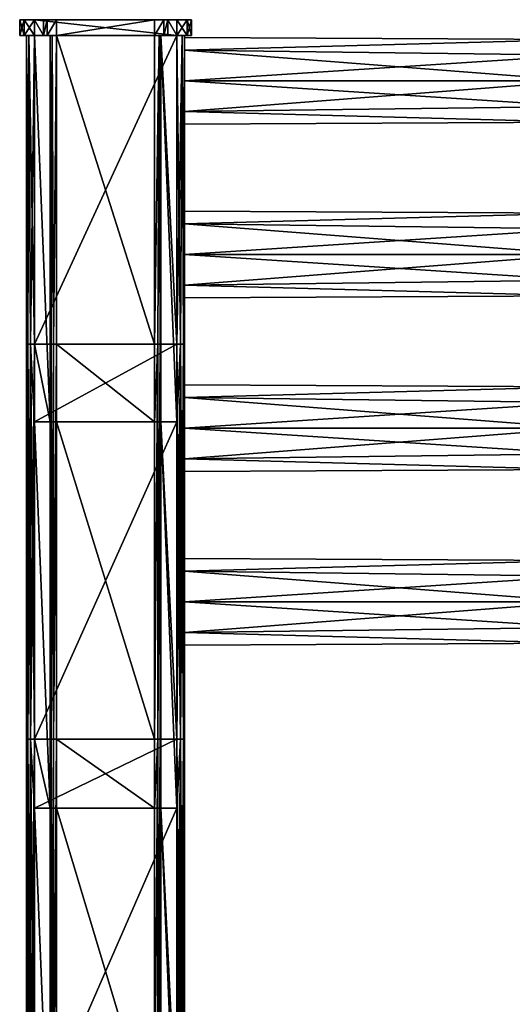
# Model space of a CAD drawing. Extents: x -252 to 252, y -10 to 987.
# Tile 223 of 256: x -252 to -127, y 738 to 987. Entities that reach past the tile are written whole.
import ezdxf

# ---------------------------------------------------------------- set-up
doc = ezdxf.new("R2010")
doc.units = 0
doc.header["$LTSCALE"] = 65.185185
for name, color, linetype in [('3812', 7, 'CONTINUOUS'), ('3813', 7, 'CONTINUOUS'), ('3814', 7, 'CONTINUOUS'), ('3815', 7, 'CONTINUOUS'), ('3816', 7, 'CONTINUOUS'), ('3817', 7, 'CONTINUOUS'), ('3818', 7, 'CONTINUOUS'), ('3819', 7, 'CONTINUOUS'), ('3820', 7, 'CONTINUOUS'), ('3821', 7, 'CONTINUOUS'), ('3822', 7, 'CONTINUOUS'), ('3823', 7, 'CONTINUOUS'), ('3824', 7, 'CONTINUOUS'), ('3825', 7, 'CONTINUOUS'), ('3826', 7, 'CONTINUOUS'), ('3870', 7, 'CONTINUOUS'), ('3871', 7, 'CONTINUOUS'), ('3872', 7, 'CONTINUOUS'), ('3873', 7, 'CONTINUOUS'), ('3874', 7, 'CONTINUOUS'), ('3875', 7, 'CONTINUOUS'), ('3876', 7, 'CONTINUOUS'), ('3877', 7, 'CONTINUOUS'), ('3878', 7, 'CONTINUOUS'), ('3879', 7, 'CONTINUOUS'), ('3880', 7, 'CONTINUOUS'), ('3881', 7, 'CONTINUOUS'), ('3882', 7, 'CONTINUOUS'), ('3883', 7, 'CONTINUOUS'), ('3884', 7, 'CONTINUOUS'), ('3909', 7, 'CONTINUOUS'), ('3910', 7, 'CONTINUOUS'), ('3927', 7, 'CONTINUOUS'), ('3928', 7, 'CONTINUOUS'), ('3929', 7, 'CONTINUOUS'), ('3930', 7, 'CONTINUOUS'), ('3931', 7, 'CONTINUOUS'), ('3932', 7, 'CONTINUOUS')]:
    doc.layers.add(name, color=color, linetype=linetype)

msp = doc.modelspace()

# ---------------------------------------------------------------- linework, layer by layer
at = {"layer": '3812', "color": 7, "linetype": 'CONTINUOUS'}
for points in [[(-251.75, 987, -13), (-250.65, 987, 15.65), (-250.65, 987, -15.65), (-251.75, 987, -13)], [(-251.75, 987, 13), (-250.65, 987, 15.65), (-251.75, 987, -13), (-251.75, 987, 13)], [(-250.65, 987, 15.65), (-248, 987, 16.75), (-250.65, 987, -15.65), (-250.65, 987, 15.65)], [(-250.65, 987, -15.65), (-248, 987, 16.75), (-248, 987, -16.75), (-250.65, 987, -15.65)], [(-248, 987, 16.75), (-212, 987, 16.75), (-248, 987, -16.75), (-248, 987, 16.75)], [(-248, 987, -16.75), (-212, 987, 16.75), (-245.75, 987, -16.75), (-248, 987, -16.75)], [(-245.75, 987, -16.75), (-212, 987, 16.75), (-245.75, 987, -17.4), (-245.75, 987, -16.75)], [(-245.75, 987, -17.4), (-212, 987, 16.75), (-244.77, 987, -19.77), (-245.75, 987, -17.4)], [(-244.77, 987, -19.77), (-212, 987, 16.75), (-242.4, 987, -20.75), (-244.77, 987, -19.77)], [(-212, 987, 16.75), (-217.6, 987, -20.75), (-242.4, 987, -20.75), (-212, 987, 16.75)], [(-215.23, 987, -19.77), (-217.6, 987, -20.75), (-212, 987, 16.75), (-215.23, 987, -19.77)], [(-214.25, 987, -16.75), (-215.23, 987, -19.77), (-212, 987, 16.75), (-214.25, 987, -16.75)], [(-214.25, 987, -17.4), (-215.23, 987, -19.77), (-214.25, 987, -16.75), (-214.25, 987, -17.4)], [(-212, 987, -16.75), (-214.25, 987, -16.75), (-212, 987, 16.75), (-212, 987, -16.75)], [(-209.35, 987, 15.65), (-212, 987, -16.75), (-212, 987, 16.75), (-209.35, 987, 15.65)], [(-209.35, 987, -15.65), (-212, 987, -16.75), (-209.35, 987, 15.65), (-209.35, 987, -15.65)], [(-208.25, 987, -13), (-209.35, 987, -15.65), (-208.25, 987, 13), (-208.25, 987, -13)], [(-208.25, 987, 13), (-209.35, 987, -15.65), (-209.35, 987, 15.65), (-208.25, 987, 13)]]:
    msp.add_3dface(points, dxfattribs=at)
at = {"layer": '3813', "color": 7, "linetype": 'CONTINUOUS'}
for points in [[(-242.4, 904.8, -19), (-242.4, 983, -19), (-217.6, 904.8, -19), (-242.4, 904.8, -19)], [(-242.4, 983, -19), (-217.6, 983, -19), (-217.6, 904.8, -19), (-242.4, 983, -19)], [(-217.6, 885.1, -19), (-242.4, 904.8, -19), (-217.6, 904.8, -19), (-217.6, 885.1, -19)], [(-242.4, 885.1, -19), (-242.4, 904.8, -19), (-217.6, 885.1, -19), (-242.4, 885.1, -19)], [(-242.4, 804.7, -19), (-242.4, 885.1, -19), (-217.6, 804.7, -19), (-242.4, 804.7, -19)], [(-217.6, 804.7, -19), (-242.4, 885.1, -19), (-217.6, 885.1, -19), (-217.6, 804.7, -19)], [(-242.4, 787.2, -19), (-242.4, 804.7, -19), (-217.6, 787.2, -19), (-242.4, 787.2, -19)], [(-217.6, 787.2, -19), (-242.4, 804.7, -19), (-217.6, 804.7, -19), (-217.6, 787.2, -19)], [(-242.4, 704.6, -19), (-242.4, 787.2, -19), (-217.6, 704.6, -19), (-242.4, 704.6, -19)], [(-217.6, 704.6, -19), (-242.4, 787.2, -19), (-217.6, 787.2, -19), (-217.6, 704.6, -19)]]:
    msp.add_3dface(points, dxfattribs=at)
at = {"layer": '3814', "color": 7, "linetype": 'CONTINUOUS'}
for points in [[(-244, 904.8, -17.4), (-243.53, 983, -18.53), (-243.79, 904.8, -18.2), (-244, 904.8, -17.4)], [(-244, 983, -17.4), (-243.53, 983, -18.53), (-244, 904.8, -17.4), (-244, 983, -17.4)], [(-243.79, 904.8, -18.2), (-243.53, 983, -18.53), (-243.2, 904.8, -18.79), (-243.79, 904.8, -18.2)], [(-243.53, 983, -18.53), (-242.4, 983, -19), (-243.2, 904.8, -18.79), (-243.53, 983, -18.53)], [(-242.4, 983, -19), (-242.4, 904.8, -19), (-243.2, 904.8, -18.79), (-242.4, 983, -19)], [(-243.79, 904.8, -18.2), (-244, 804.7, -17.4), (-244, 885.1, -17.4), (-243.79, 904.8, -18.2)], [(-243.79, 904.8, -18.2), (-243.79, 804.7, -18.2), (-244, 804.7, -17.4), (-243.79, 904.8, -18.2)], [(-244, 904.8, -17.4), (-243.79, 904.8, -18.2), (-244, 885.1, -17.4), (-244, 904.8, -17.4)], [(-243.79, 904.8, -18.2), (-243.2, 904.8, -18.79), (-243.79, 804.7, -18.2), (-243.79, 904.8, -18.2)], [(-243.2, 904.8, -18.79), (-243.2, 804.7, -18.79), (-243.79, 804.7, -18.2), (-243.2, 904.8, -18.79)], [(-243.2, 904.8, -18.79), (-242.4, 904.8, -19), (-243.2, 804.7, -18.79), (-243.2, 904.8, -18.79)], [(-242.4, 904.8, -19), (-242.4, 885.1, -19), (-243.2, 804.7, -18.79), (-242.4, 904.8, -19)], [(-242.4, 885.1, -19), (-242.4, 804.7, -19), (-243.2, 804.7, -18.79), (-242.4, 885.1, -19)], [(-243.79, 704.6, -18.2), (-244, 704.6, -17.4), (-243.79, 804.7, -18.2), (-243.79, 704.6, -18.2)], [(-244, 704.6, -17.4), (-244, 787.2, -17.4), (-243.79, 804.7, -18.2), (-244, 704.6, -17.4)], [(-243.79, 804.7, -18.2), (-244, 787.2, -17.4), (-244, 804.7, -17.4), (-243.79, 804.7, -18.2)], [(-243.2, 704.6, -18.79), (-243.79, 704.6, -18.2), (-243.2, 804.7, -18.79), (-243.2, 704.6, -18.79)], [(-243.2, 804.7, -18.79), (-243.79, 704.6, -18.2), (-243.79, 804.7, -18.2), (-243.2, 804.7, -18.79)], [(-242.4, 804.7, -19), (-242.4, 787.2, -19), (-243.2, 704.6, -18.79), (-242.4, 804.7, -19)], [(-242.4, 804.7, -19), (-243.2, 704.6, -18.79), (-243.2, 804.7, -18.79), (-242.4, 804.7, -19)], [(-242.4, 787.2, -19), (-242.4, 704.6, -19), (-243.2, 704.6, -18.79), (-242.4, 787.2, -19)]]:
    msp.add_3dface(points, dxfattribs=at)
at = {"layer": '3815', "color": 7, "linetype": 'CONTINUOUS'}
for points in [[(-244, 983, -15), (-244, 885.1, -17.4), (-244, 885.1, -15), (-244, 983, -15)], [(-244, 983, -17.4), (-244, 904.8, -17.4), (-244, 983, -15), (-244, 983, -17.4)], [(-244, 904.8, -17.4), (-244, 885.1, -17.4), (-244, 983, -15), (-244, 904.8, -17.4)], [(-244, 804.7, -17.4), (-244, 787.2, -17.4), (-244, 885.1, -15), (-244, 804.7, -17.4)], [(-244, 885.1, -15), (-244, 787.2, -17.4), (-244, 787.2, -15), (-244, 885.1, -15)], [(-244, 885.1, -17.4), (-244, 804.7, -17.4), (-244, 885.1, -15), (-244, 885.1, -17.4)], [(-244, 787.2, -17.4), (-244, 704.6, -17.4), (-244, 787.2, -15), (-244, 787.2, -17.4)], [(-244, 787.2, -15), (-244, 689.3, -17.4), (-244, 689.3, -15), (-244, 787.2, -15)], [(-244, 704.6, -17.4), (-244, 689.3, -17.4), (-244, 787.2, -15), (-244, 704.6, -17.4)]]:
    msp.add_3dface(points, dxfattribs=at)
at = {"layer": '3816', "color": 7, "linetype": 'CONTINUOUS'}
for points in [[(-244, 983, -15), (-244, 885.1, -15), (-248, 983, -15), (-244, 983, -15)], [(-248, 983, -15), (-244, 885.1, -15), (-248, 904.8, -15), (-248, 983, -15)], [(-248, 904.8, -15), (-244, 885.1, -15), (-248, 885.1, -15), (-248, 904.8, -15)], [(-244, 885.1, -15), (-244, 787.2, -15), (-248, 885.1, -15), (-244, 885.1, -15)], [(-248, 885.1, -15), (-244, 787.2, -15), (-248, 804.7, -15), (-248, 885.1, -15)], [(-248, 804.7, -15), (-244, 787.2, -15), (-248, 787.2, -15), (-248, 804.7, -15)], [(-244, 787.2, -15), (-244, 689.3, -15), (-248, 787.2, -15), (-244, 787.2, -15)], [(-248, 787.2, -15), (-244, 689.3, -15), (-248, 704.6, -15), (-248, 787.2, -15)]]:
    msp.add_3dface(points, dxfattribs=at)
at = {"layer": '3817', "color": 7, "linetype": 'CONTINUOUS'}
for points in [[(-250, 904.8, -13), (-249.41, 983, -14.41), (-249.73, 904.8, -14), (-250, 904.8, -13)], [(-250, 983, -13), (-249.41, 983, -14.41), (-250, 904.8, -13), (-250, 983, -13)], [(-249.73, 904.8, -14), (-249.41, 983, -14.41), (-249, 904.8, -14.73), (-249.73, 904.8, -14)], [(-249.41, 983, -14.41), (-248, 983, -15), (-249, 904.8, -14.73), (-249.41, 983, -14.41)], [(-248, 983, -15), (-248, 904.8, -15), (-249, 904.8, -14.73), (-248, 983, -15)], [(-249.73, 904.8, -14), (-250, 804.7, -13), (-250, 885.1, -13), (-249.73, 904.8, -14)], [(-249.73, 904.8, -14), (-249.73, 804.7, -14), (-250, 804.7, -13), (-249.73, 904.8, -14)], [(-250, 904.8, -13), (-249.73, 904.8, -14), (-250, 885.1, -13), (-250, 904.8, -13)], [(-249, 904.8, -14.73), (-249, 804.7, -14.73), (-249.73, 804.7, -14), (-249, 904.8, -14.73)], [(-249.73, 904.8, -14), (-249, 904.8, -14.73), (-249.73, 804.7, -14), (-249.73, 904.8, -14)], [(-248, 904.8, -15), (-248, 885.1, -15), (-249, 804.7, -14.73), (-248, 904.8, -15)], [(-249, 904.8, -14.73), (-248, 904.8, -15), (-249, 804.7, -14.73), (-249, 904.8, -14.73)], [(-248, 885.1, -15), (-248, 804.7, -15), (-249, 804.7, -14.73), (-248, 885.1, -15)], [(-249.73, 804.7, -14), (-250, 787.2, -13), (-250, 804.7, -13), (-249.73, 804.7, -14)], [(-250, 704.6, -13), (-250, 787.2, -13), (-249.73, 804.7, -14), (-250, 704.6, -13)], [(-249.73, 704.6, -14), (-250, 704.6, -13), (-249.73, 804.7, -14), (-249.73, 704.6, -14)], [(-249, 804.7, -14.73), (-249.73, 704.6, -14), (-249.73, 804.7, -14), (-249, 804.7, -14.73)], [(-249, 704.6, -14.73), (-249.73, 704.6, -14), (-249, 804.7, -14.73), (-249, 704.6, -14.73)], [(-248, 804.7, -15), (-248, 787.2, -15), (-249, 704.6, -14.73), (-248, 804.7, -15)], [(-248, 804.7, -15), (-249, 704.6, -14.73), (-249, 804.7, -14.73), (-248, 804.7, -15)], [(-248, 787.2, -15), (-248, 704.6, -15), (-249, 704.6, -14.73), (-248, 787.2, -15)]]:
    msp.add_3dface(points, dxfattribs=at)
at = {"layer": '3818', "color": 7, "linetype": 'CONTINUOUS'}
for points in [[(-250, 983, 13), (-250, 904.8, -13), (-250, 904.8, 13), (-250, 983, 13)], [(-250, 983, -13), (-250, 904.8, -13), (-250, 983, 13), (-250, 983, -13)], [(-250, 904.8, -13), (-250, 885.1, -13), (-250, 904.8, 13), (-250, 904.8, -13)], [(-250, 904.8, 13), (-250, 885.1, -13), (-250, 885.1, 13), (-250, 904.8, 13)], [(-250, 885.1, -13), (-250, 804.7, -13), (-250, 885.1, 13), (-250, 885.1, -13)], [(-250, 885.1, 13), (-250, 804.7, -13), (-250, 804.7, 13), (-250, 885.1, 13)], [(-250, 804.7, -13), (-250, 787.2, -13), (-250, 804.7, 13), (-250, 804.7, -13)], [(-250, 804.7, 13), (-250, 787.2, -13), (-250, 787.2, 13), (-250, 804.7, 13)], [(-250, 787.2, -13), (-250, 704.6, -13), (-250, 787.2, 13), (-250, 787.2, -13)], [(-250, 787.2, 13), (-250, 704.6, -13), (-250, 704.6, 13), (-250, 787.2, 13)]]:
    msp.add_3dface(points, dxfattribs=at)
at = {"layer": '3819', "color": 7, "linetype": 'CONTINUOUS'}
for points in [[(-249.41, 983, 14.41), (-250, 983, 13), (-249.73, 904.8, 14), (-249.41, 983, 14.41)], [(-250, 983, 13), (-250, 904.8, 13), (-249.73, 904.8, 14), (-250, 983, 13)], [(-249, 904.8, 14.73), (-249.41, 983, 14.41), (-249.73, 904.8, 14), (-249, 904.8, 14.73)], [(-248, 904.8, 15), (-249.41, 983, 14.41), (-249, 904.8, 14.73), (-248, 904.8, 15)], [(-248, 983, 15), (-249.41, 983, 14.41), (-248, 904.8, 15), (-248, 983, 15)], [(-250, 904.8, 13), (-250, 885.1, 13), (-249.73, 804.7, 14), (-250, 904.8, 13)], [(-249.73, 904.8, 14), (-250, 904.8, 13), (-249.73, 804.7, 14), (-249.73, 904.8, 14)], [(-249.73, 904.8, 14), (-249.73, 804.7, 14), (-249, 804.7, 14.73), (-249.73, 904.8, 14)], [(-249, 904.8, 14.73), (-249.73, 904.8, 14), (-249, 804.7, 14.73), (-249, 904.8, 14.73)], [(-248, 904.8, 15), (-249, 904.8, 14.73), (-248, 885.1, 15), (-248, 904.8, 15)], [(-249, 904.8, 14.73), (-248, 804.7, 15), (-248, 885.1, 15), (-249, 904.8, 14.73)], [(-249, 904.8, 14.73), (-249, 804.7, 14.73), (-248, 804.7, 15), (-249, 904.8, 14.73)], [(-250, 885.1, 13), (-250, 804.7, 13), (-249.73, 804.7, 14), (-250, 885.1, 13)], [(-250, 804.7, 13), (-249.73, 704.6, 14), (-249.73, 804.7, 14), (-250, 804.7, 13)], [(-250, 804.7, 13), (-250, 787.2, 13), (-249.73, 704.6, 14), (-250, 804.7, 13)], [(-249.73, 704.6, 14), (-249, 704.6, 14.73), (-249.73, 804.7, 14), (-249.73, 704.6, 14)], [(-249.73, 804.7, 14), (-249, 704.6, 14.73), (-249, 804.7, 14.73), (-249.73, 804.7, 14)], [(-248, 704.6, 15), (-248, 787.2, 15), (-249, 804.7, 14.73), (-248, 704.6, 15)], [(-249, 804.7, 14.73), (-248, 787.2, 15), (-248, 804.7, 15), (-249, 804.7, 14.73)], [(-249, 704.6, 14.73), (-248, 704.6, 15), (-249, 804.7, 14.73), (-249, 704.6, 14.73)], [(-250, 787.2, 13), (-250, 704.6, 13), (-249.73, 704.6, 14), (-250, 787.2, 13)]]:
    msp.add_3dface(points, dxfattribs=at)
at = {"layer": '3820', "color": 7, "linetype": 'CONTINUOUS'}
for points in [[(-212, 983, 15), (-248, 904.8, 15), (-212, 904.8, 15), (-212, 983, 15)], [(-248, 983, 15), (-248, 904.8, 15), (-212, 983, 15), (-248, 983, 15)], [(-248, 904.8, 15), (-248, 885.1, 15), (-212, 904.8, 15), (-248, 904.8, 15)], [(-212, 904.8, 15), (-248, 885.1, 15), (-212, 885.1, 15), (-212, 904.8, 15)], [(-248, 885.1, 15), (-248, 804.7, 15), (-212, 885.1, 15), (-248, 885.1, 15)], [(-212, 885.1, 15), (-248, 804.7, 15), (-212, 804.7, 15), (-212, 885.1, 15)], [(-248, 804.7, 15), (-248, 787.2, 15), (-212, 804.7, 15), (-248, 804.7, 15)], [(-212, 804.7, 15), (-248, 787.2, 15), (-212, 787.2, 15), (-212, 804.7, 15)], [(-248, 787.2, 15), (-248, 704.6, 15), (-212, 787.2, 15), (-248, 787.2, 15)], [(-212, 787.2, 15), (-248, 704.6, 15), (-212, 704.6, 15), (-212, 787.2, 15)]]:
    msp.add_3dface(points, dxfattribs=at)
at = {"layer": '3821', "color": 7, "linetype": 'CONTINUOUS'}
for points in [[(-210.59, 983, 14.41), (-212, 983, 15), (-211, 904.8, 14.73), (-210.59, 983, 14.41)], [(-212, 983, 15), (-212, 904.8, 15), (-211, 904.8, 14.73), (-212, 983, 15)], [(-210.27, 904.8, 14), (-210.59, 983, 14.41), (-211, 904.8, 14.73), (-210.27, 904.8, 14)], [(-210, 904.8, 13), (-210.59, 983, 14.41), (-210.27, 904.8, 14), (-210, 904.8, 13)], [(-210, 983, 13), (-210.59, 983, 14.41), (-210, 904.8, 13), (-210, 983, 13)], [(-211, 904.8, 14.73), (-212, 904.8, 15), (-211, 804.7, 14.73), (-211, 904.8, 14.73)], [(-212, 904.8, 15), (-212, 885.1, 15), (-211, 804.7, 14.73), (-212, 904.8, 15)], [(-211, 904.8, 14.73), (-211, 804.7, 14.73), (-210.27, 804.7, 14), (-211, 904.8, 14.73)], [(-210.27, 904.8, 14), (-211, 904.8, 14.73), (-210.27, 804.7, 14), (-210.27, 904.8, 14)], [(-210, 904.8, 13), (-210.27, 904.8, 14), (-210, 885.1, 13), (-210, 904.8, 13)], [(-210.27, 904.8, 14), (-210, 804.7, 13), (-210, 885.1, 13), (-210.27, 904.8, 14)], [(-210.27, 904.8, 14), (-210.27, 804.7, 14), (-210, 804.7, 13), (-210.27, 904.8, 14)], [(-212, 885.1, 15), (-212, 804.7, 15), (-211, 804.7, 14.73), (-212, 885.1, 15)], [(-212, 804.7, 15), (-212, 787.2, 15), (-211, 704.6, 14.73), (-212, 804.7, 15)], [(-212, 804.7, 15), (-211, 704.6, 14.73), (-211, 804.7, 14.73), (-212, 804.7, 15)], [(-211, 704.6, 14.73), (-210.27, 704.6, 14), (-211, 804.7, 14.73), (-211, 704.6, 14.73)], [(-211, 804.7, 14.73), (-210.27, 704.6, 14), (-210.27, 804.7, 14), (-211, 804.7, 14.73)], [(-210.27, 804.7, 14), (-210, 787.2, 13), (-210, 804.7, 13), (-210.27, 804.7, 14)], [(-210, 704.6, 13), (-210, 787.2, 13), (-210.27, 804.7, 14), (-210, 704.6, 13)], [(-210.27, 704.6, 14), (-210, 704.6, 13), (-210.27, 804.7, 14), (-210.27, 704.6, 14)], [(-212, 787.2, 15), (-212, 704.6, 15), (-211, 704.6, 14.73), (-212, 787.2, 15)]]:
    msp.add_3dface(points, dxfattribs=at)
at = {"layer": '3822', "color": 7, "linetype": 'CONTINUOUS'}
for points in [[(-210, 979.28, 7.78), (-210, 983, 13), (-210, 971.5, 11), (-210, 979.28, 7.78)], [(-210, 982.5), (-210, 983, 13), (-210, 979.28, 7.78), (-210, 982.5)], [(-210, 983, -13), (-210, 983, 13), (-210, 982.5), (-210, 983, -13)], [(-210, 983, 13), (-210, 904.8, 13), (-210, 971.5, 11), (-210, 983, 13)], [(-210, 979.28, -7.78), (-210, 983, -13), (-210, 982.5), (-210, 979.28, -7.78)], [(-210, 971.5, -11), (-210, 983, -13), (-210, 979.28, -7.78), (-210, 971.5, -11)], [(-210, 935.28, -7.78), (-210, 983, -13), (-210, 971.5, -11), (-210, 935.28, -7.78)], [(-210, 927.5, -11), (-210, 983, -13), (-210, 935.28, -7.78), (-210, 927.5, -11)], [(-210, 904.8, -13), (-210, 983, -13), (-210, 927.5, -11), (-210, 904.8, -13)], [(-210, 904.8, 13), (-210, 927.5, 11), (-210, 971.5, 11), (-210, 904.8, 13)], [(-210, 938.5), (-210, 935.28, -7.78), (-210, 971.5, -11), (-210, 938.5)], [(-210, 938.5), (-210, 971.5, -11), (-210, 963.72, -7.78), (-210, 938.5)], [(-210, 971.5, 11), (-210, 927.5, 11), (-210, 963.72, 7.78), (-210, 971.5, 11)], [(-210, 960.5), (-210, 938.5), (-210, 963.72, -7.78), (-210, 960.5)], [(-210, 963.72, 7.78), (-210, 927.5, 11), (-210, 960.5), (-210, 963.72, 7.78)], [(-210, 935.28, 7.78), (-210, 938.5), (-210, 960.5), (-210, 935.28, 7.78)], [(-210, 927.5, 11), (-210, 935.28, 7.78), (-210, 960.5), (-210, 927.5, 11)], [(-210, 927.5, 11), (-210, 904.8, 13), (-210, 919.72, 7.78), (-210, 927.5, 11)], [(-210, 904.8, -13), (-210, 927.5, -11), (-210, 919.72, -7.78), (-210, 904.8, -13)], [(-210, 904.8, 13), (-210, 904.8, -13), (-210, 919.72, -7.78), (-210, 904.8, 13)], [(-210, 919.72, 7.78), (-210, 904.8, 13), (-210, 916.5), (-210, 919.72, 7.78)], [(-210, 916.5), (-210, 904.8, 13), (-210, 919.72, -7.78), (-210, 916.5)], [(-210, 904.8, -13), (-210, 904.8, 13), (-210, 891.28, 7.78), (-210, 904.8, -13)], [(-210, 904.8, 13), (-210, 885.1, 13), (-210, 891.28, 7.78), (-210, 904.8, 13)], [(-210, 894.5), (-210, 904.8, -13), (-210, 891.28, 7.78), (-210, 894.5)], [(-210, 891.28, -7.78), (-210, 904.8, -13), (-210, 894.5), (-210, 891.28, -7.78)], [(-210, 885.1, -13), (-210, 904.8, -13), (-210, 891.28, -7.78), (-210, 885.1, -13)], [(-210, 891.28, 7.78), (-210, 885.1, 13), (-210, 883.5, 11), (-210, 891.28, 7.78)], [(-210, 883.5, -11), (-210, 885.1, -13), (-210, 891.28, -7.78), (-210, 883.5, -11)], [(-210, 885.1, 13), (-210, 804.7, 13), (-210, 883.5, 11), (-210, 885.1, 13)], [(-210, 885.1, -13), (-210, 883.5, -11), (-210, 875.72, -7.78), (-210, 885.1, -13)], [(-210, 850.5), (-210, 885.1, -13), (-210, 875.72, -7.78), (-210, 850.5)], [(-210, 847.28, -7.78), (-210, 885.1, -13), (-210, 850.5), (-210, 847.28, -7.78)], [(-210, 839.5, -11), (-210, 885.1, -13), (-210, 847.28, -7.78), (-210, 839.5, -11)], [(-210, 804.7, -13), (-210, 885.1, -13), (-210, 839.5, -11), (-210, 804.7, -13)], [(-210, 804.7, 13), (-210, 839.5, 11), (-210, 883.5, 11), (-210, 804.7, 13)], [(-210, 883.5, 11), (-210, 839.5, 11), (-210, 875.72, 7.78), (-210, 883.5, 11)], [(-210, 872.5), (-210, 850.5), (-210, 875.72, -7.78), (-210, 872.5)], [(-210, 875.72, 7.78), (-210, 839.5, 11), (-210, 872.5), (-210, 875.72, 7.78)], [(-210, 847.28, 7.78), (-210, 850.5), (-210, 872.5), (-210, 847.28, 7.78)], [(-210, 839.5, 11), (-210, 847.28, 7.78), (-210, 872.5), (-210, 839.5, 11)], [(-210, 839.5, 11), (-210, 804.7, 13), (-210, 831.72, 7.78), (-210, 839.5, 11)], [(-210, 804.7, -13), (-210, 839.5, -11), (-210, 831.72, -7.78), (-210, 804.7, -13)], [(-210, 804.7, 13), (-210, 804.7, -13), (-210, 831.72, -7.78), (-210, 804.7, 13)], [(-210, 831.72, 7.78), (-210, 804.7, 13), (-210, 828.5), (-210, 831.72, 7.78)], [(-210, 828.5), (-210, 804.7, 13), (-210, 831.72, -7.78), (-210, 828.5)], [(-210, 804.7, -13), (-210, 787.2, 13), (-210, 787.2, -13), (-210, 804.7, -13)], [(-210, 804.7, 13), (-210, 787.2, 13), (-210, 804.7, -13), (-210, 804.7, 13)], [(-210, 787.2, -13), (-210, 704.6, 13), (-210, 704.6, -13), (-210, 787.2, -13)], [(-210, 787.2, 13), (-210, 704.6, 13), (-210, 787.2, -13), (-210, 787.2, 13)]]:
    msp.add_3dface(points, dxfattribs=at)
at = {"layer": '3823', "color": 7, "linetype": 'CONTINUOUS'}
for points in [[(-212, 983, -15), (-210.59, 983, -14.41), (-212, 904.8, -15), (-212, 983, -15)], [(-212, 904.8, -15), (-210.59, 983, -14.41), (-211, 904.8, -14.73), (-212, 904.8, -15)], [(-211, 904.8, -14.73), (-210.59, 983, -14.41), (-210.27, 904.8, -14), (-211, 904.8, -14.73)], [(-210.59, 983, -14.41), (-210, 983, -13), (-210.27, 904.8, -14), (-210.59, 983, -14.41)], [(-210, 983, -13), (-210, 904.8, -13), (-210.27, 904.8, -14), (-210, 983, -13)], [(-212, 904.8, -15), (-211, 904.8, -14.73), (-212, 885.1, -15), (-212, 904.8, -15)], [(-211, 904.8, -14.73), (-211, 804.7, -14.73), (-212, 804.7, -15), (-211, 904.8, -14.73)], [(-211, 904.8, -14.73), (-212, 804.7, -15), (-212, 885.1, -15), (-211, 904.8, -14.73)], [(-211, 904.8, -14.73), (-210.27, 904.8, -14), (-211, 804.7, -14.73), (-211, 904.8, -14.73)], [(-210.27, 904.8, -14), (-210.27, 804.7, -14), (-211, 804.7, -14.73), (-210.27, 904.8, -14)], [(-210, 904.8, -13), (-210, 885.1, -13), (-210.27, 804.7, -14), (-210, 904.8, -13)], [(-210.27, 904.8, -14), (-210, 904.8, -13), (-210.27, 804.7, -14), (-210.27, 904.8, -14)], [(-210, 885.1, -13), (-210, 804.7, -13), (-210.27, 804.7, -14), (-210, 885.1, -13)], [(-211, 704.6, -14.73), (-212, 704.6, -15), (-211, 804.7, -14.73), (-211, 704.6, -14.73)], [(-212, 704.6, -15), (-212, 787.2, -15), (-211, 804.7, -14.73), (-212, 704.6, -15)], [(-211, 804.7, -14.73), (-212, 787.2, -15), (-212, 804.7, -15), (-211, 804.7, -14.73)], [(-210.27, 704.6, -14), (-211, 704.6, -14.73), (-210.27, 804.7, -14), (-210.27, 704.6, -14)], [(-210.27, 804.7, -14), (-211, 704.6, -14.73), (-211, 804.7, -14.73), (-210.27, 804.7, -14)], [(-210, 804.7, -13), (-210, 787.2, -13), (-210.27, 704.6, -14), (-210, 804.7, -13)], [(-210, 804.7, -13), (-210.27, 704.6, -14), (-210.27, 804.7, -14), (-210, 804.7, -13)], [(-210, 787.2, -13), (-210, 704.6, -13), (-210.27, 704.6, -14), (-210, 787.2, -13)]]:
    msp.add_3dface(points, dxfattribs=at)
at = {"layer": '3824', "color": 7, "linetype": 'CONTINUOUS'}
for points in [[(-216, 983, -15), (-212, 885.1, -15), (-216, 885.1, -15), (-216, 983, -15)], [(-212, 983, -15), (-212, 904.8, -15), (-216, 983, -15), (-212, 983, -15)], [(-212, 904.8, -15), (-212, 885.1, -15), (-216, 983, -15), (-212, 904.8, -15)], [(-212, 804.7, -15), (-212, 787.2, -15), (-216, 885.1, -15), (-212, 804.7, -15)], [(-216, 885.1, -15), (-212, 787.2, -15), (-216, 787.2, -15), (-216, 885.1, -15)], [(-212, 885.1, -15), (-212, 804.7, -15), (-216, 885.1, -15), (-212, 885.1, -15)], [(-212, 704.6, -15), (-212, 689.3, -15), (-216, 787.2, -15), (-212, 704.6, -15)], [(-216, 787.2, -15), (-212, 689.3, -15), (-216, 689.3, -15), (-216, 787.2, -15)], [(-212, 787.2, -15), (-212, 704.6, -15), (-216, 787.2, -15), (-212, 787.2, -15)]]:
    msp.add_3dface(points, dxfattribs=at)
at = {"layer": '3825', "color": 7, "linetype": 'CONTINUOUS'}
for points in [[(-216, 983, -15), (-216, 885.1, -15), (-216, 983, -17.4), (-216, 983, -15)], [(-216, 983, -17.4), (-216, 885.1, -15), (-216, 904.8, -17.4), (-216, 983, -17.4)], [(-216, 904.8, -17.4), (-216, 885.1, -15), (-216, 885.1, -17.4), (-216, 904.8, -17.4)], [(-216, 885.1, -15), (-216, 787.2, -15), (-216, 885.1, -17.4), (-216, 885.1, -15)], [(-216, 885.1, -17.4), (-216, 787.2, -15), (-216, 804.7, -17.4), (-216, 885.1, -17.4)], [(-216, 804.7, -17.4), (-216, 787.2, -15), (-216, 787.2, -17.4), (-216, 804.7, -17.4)], [(-216, 787.2, -15), (-216, 689.3, -15), (-216, 787.2, -17.4), (-216, 787.2, -15)], [(-216, 787.2, -17.4), (-216, 689.3, -15), (-216, 704.6, -17.4), (-216, 787.2, -17.4)]]:
    msp.add_3dface(points, dxfattribs=at)
at = {"layer": '3826', "color": 7, "linetype": 'CONTINUOUS'}
for points in [[(-217.6, 904.8, -19), (-217.6, 983, -19), (-216.47, 983, -18.53), (-217.6, 904.8, -19)], [(-217.6, 904.8, -19), (-216.47, 983, -18.53), (-216.8, 904.8, -18.79), (-217.6, 904.8, -19)], [(-216.8, 904.8, -18.79), (-216.47, 983, -18.53), (-216.21, 904.8, -18.2), (-216.8, 904.8, -18.79)], [(-216.47, 983, -18.53), (-216, 983, -17.4), (-216.21, 904.8, -18.2), (-216.47, 983, -18.53)], [(-216, 983, -17.4), (-216, 904.8, -17.4), (-216.21, 904.8, -18.2), (-216, 983, -17.4)], [(-217.6, 885.1, -19), (-217.6, 904.8, -19), (-216.8, 904.8, -18.79), (-217.6, 885.1, -19)], [(-217.6, 804.7, -19), (-216.8, 904.8, -18.79), (-216.8, 804.7, -18.79), (-217.6, 804.7, -19)], [(-217.6, 804.7, -19), (-217.6, 885.1, -19), (-216.8, 904.8, -18.79), (-217.6, 804.7, -19)], [(-216.8, 904.8, -18.79), (-216.21, 904.8, -18.2), (-216.8, 804.7, -18.79), (-216.8, 904.8, -18.79)], [(-216.21, 904.8, -18.2), (-216.21, 804.7, -18.2), (-216.8, 804.7, -18.79), (-216.21, 904.8, -18.2)], [(-216.21, 904.8, -18.2), (-216, 904.8, -17.4), (-216.21, 804.7, -18.2), (-216.21, 904.8, -18.2)], [(-216, 904.8, -17.4), (-216, 885.1, -17.4), (-216.21, 804.7, -18.2), (-216, 904.8, -17.4)], [(-216, 885.1, -17.4), (-216, 804.7, -17.4), (-216.21, 804.7, -18.2), (-216, 885.1, -17.4)], [(-217.6, 787.2, -19), (-217.6, 804.7, -19), (-216.8, 804.7, -18.79), (-217.6, 787.2, -19)], [(-216.8, 704.6, -18.79), (-217.6, 704.6, -19), (-216.8, 804.7, -18.79), (-216.8, 704.6, -18.79)], [(-217.6, 704.6, -19), (-217.6, 787.2, -19), (-216.8, 804.7, -18.79), (-217.6, 704.6, -19)], [(-216.21, 704.6, -18.2), (-216.8, 704.6, -18.79), (-216.21, 804.7, -18.2), (-216.21, 704.6, -18.2)], [(-216.21, 804.7, -18.2), (-216.8, 704.6, -18.79), (-216.8, 804.7, -18.79), (-216.21, 804.7, -18.2)], [(-216, 804.7, -17.4), (-216.21, 704.6, -18.2), (-216.21, 804.7, -18.2), (-216, 804.7, -17.4)], [(-216, 804.7, -17.4), (-216, 787.2, -17.4), (-216.21, 704.6, -18.2), (-216, 804.7, -17.4)], [(-216, 787.2, -17.4), (-216, 704.6, -17.4), (-216.21, 704.6, -18.2), (-216, 787.2, -17.4)]]:
    msp.add_3dface(points, dxfattribs=at)
at = {"layer": '3870', "color": 7, "linetype": 'CONTINUOUS'}
for points in [[(-251.75, 983, 13), (-250.65, 983, -15.65), (-250.65, 983, 15.65), (-251.75, 983, 13)], [(-251.75, 983, -13), (-250.65, 983, -15.65), (-251.75, 983, 13), (-251.75, 983, -13)], [(-250.65, 983, -15.65), (-250, 983, -13), (-250.65, 983, 15.65), (-250.65, 983, -15.65)], [(-250, 983, 13), (-249.41, 983, 14.41), (-250.65, 983, 15.65), (-250, 983, 13)], [(-249.41, 983, 14.41), (-248, 983, 15), (-250.65, 983, 15.65), (-249.41, 983, 14.41)], [(-250.65, 983, 15.65), (-248, 983, 15), (-248, 983, 16.75), (-250.65, 983, 15.65)], [(-250, 983, -13), (-250, 983, 13), (-250.65, 983, 15.65), (-250, 983, -13)], [(-249.41, 983, -14.41), (-250, 983, -13), (-250.65, 983, -15.65), (-249.41, 983, -14.41)], [(-248, 983, -16.75), (-249.41, 983, -14.41), (-250.65, 983, -15.65), (-248, 983, -16.75)], [(-248, 983, -15), (-249.41, 983, -14.41), (-248, 983, -16.75), (-248, 983, -15)], [(-248, 983, 15), (-212, 983, 15), (-248, 983, 16.75), (-248, 983, 15)], [(-248, 983, 16.75), (-212, 983, 15), (-212, 983, 16.75), (-248, 983, 16.75)], [(-244, 983, -17.4), (-244, 983, -15), (-248, 983, -15), (-244, 983, -17.4)], [(-244, 983, -17.4), (-248, 983, -15), (-245.75, 983, -16.75), (-244, 983, -17.4)], [(-245.75, 983, -16.75), (-248, 983, -15), (-248, 983, -16.75), (-245.75, 983, -16.75)], [(-245.75, 983, -17.4), (-244.77, 983, -19.77), (-245.75, 983, -16.75), (-245.75, 983, -17.4)], [(-244.77, 983, -19.77), (-244, 983, -17.4), (-245.75, 983, -16.75), (-244.77, 983, -19.77)], [(-243.53, 983, -18.53), (-244, 983, -17.4), (-244.77, 983, -19.77), (-243.53, 983, -18.53)], [(-242.4, 983, -20.75), (-243.53, 983, -18.53), (-244.77, 983, -19.77), (-242.4, 983, -20.75)], [(-242.4, 983, -19), (-243.53, 983, -18.53), (-242.4, 983, -20.75), (-242.4, 983, -19)], [(-217.6, 983, -19), (-242.4, 983, -19), (-217.6, 983, -20.75), (-217.6, 983, -19)], [(-217.6, 983, -20.75), (-242.4, 983, -19), (-242.4, 983, -20.75), (-217.6, 983, -20.75)], [(-216.47, 983, -18.53), (-217.6, 983, -19), (-215.23, 983, -19.77), (-216.47, 983, -18.53)], [(-217.6, 983, -19), (-217.6, 983, -20.75), (-215.23, 983, -19.77), (-217.6, 983, -19)], [(-216, 983, -17.4), (-216.47, 983, -18.53), (-215.23, 983, -19.77), (-216, 983, -17.4)], [(-212, 983, -15), (-216, 983, -15), (-212, 983, -16.75), (-212, 983, -15)], [(-216, 983, -15), (-216, 983, -17.4), (-215.23, 983, -19.77), (-216, 983, -15)], [(-212, 983, -16.75), (-216, 983, -15), (-214.25, 983, -16.75), (-212, 983, -16.75)], [(-214.25, 983, -16.75), (-216, 983, -15), (-214.25, 983, -17.4), (-214.25, 983, -16.75)], [(-214.25, 983, -17.4), (-216, 983, -15), (-215.23, 983, -19.77), (-214.25, 983, -17.4)], [(-212, 983, 15), (-210.59, 983, 14.41), (-212, 983, 16.75), (-212, 983, 15)], [(-212, 983, 16.75), (-210.59, 983, 14.41), (-209.35, 983, 15.65), (-212, 983, 16.75)], [(-210.59, 983, -14.41), (-212, 983, -15), (-209.35, 983, -15.65), (-210.59, 983, -14.41)], [(-209.35, 983, -15.65), (-212, 983, -15), (-212, 983, -16.75), (-209.35, 983, -15.65)], [(-210.59, 983, 14.41), (-210, 983, 13), (-209.35, 983, 15.65), (-210.59, 983, 14.41)], [(-210, 983, -13), (-210.59, 983, -14.41), (-209.35, 983, -15.65), (-210, 983, -13)], [(-210, 983, 13), (-210, 983, -13), (-209.35, 983, -15.65), (-210, 983, 13)], [(-209.35, 983, 15.65), (-210, 983, 13), (-209.35, 983, -15.65), (-209.35, 983, 15.65)], [(-208.25, 983, -13), (-209.35, 983, 15.65), (-209.35, 983, -15.65), (-208.25, 983, -13)], [(-208.25, 983, 13), (-209.35, 983, 15.65), (-208.25, 983, -13), (-208.25, 983, 13)]]:
    msp.add_3dface(points, dxfattribs=at)
at = {"layer": '3871', "color": 7, "linetype": 'CONTINUOUS'}
for points in [[(-242.4, 987, -20.75), (-217.6, 987, -20.75), (-242.4, 983, -20.75), (-242.4, 987, -20.75)], [(-217.6, 987, -20.75), (-217.6, 983, -20.75), (-242.4, 983, -20.75), (-217.6, 987, -20.75)]]:
    msp.add_3dface(points, dxfattribs=at)
at = {"layer": '3872', "color": 7, "linetype": 'CONTINUOUS'}
for points in [[(-245.75, 987, -17.4), (-244.77, 987, -19.77), (-245.75, 983, -17.4), (-245.75, 987, -17.4)], [(-244.77, 987, -19.77), (-244.77, 983, -19.77), (-245.75, 983, -17.4), (-244.77, 987, -19.77)], [(-244.77, 987, -19.77), (-242.4, 987, -20.75), (-244.77, 983, -19.77), (-244.77, 987, -19.77)], [(-242.4, 987, -20.75), (-242.4, 983, -20.75), (-244.77, 983, -19.77), (-242.4, 987, -20.75)]]:
    msp.add_3dface(points, dxfattribs=at)
at = {"layer": '3873', "color": 7, "linetype": 'CONTINUOUS'}
for points in [[(-245.75, 987, -16.75), (-245.75, 983, -17.4), (-245.75, 983, -16.75), (-245.75, 987, -16.75)], [(-245.75, 987, -16.75), (-245.75, 987, -17.4), (-245.75, 983, -17.4), (-245.75, 987, -16.75)]]:
    msp.add_3dface(points, dxfattribs=at)
at = {"layer": '3874', "color": 7, "linetype": 'CONTINUOUS'}
for points in [[(-248, 987, -16.75), (-245.75, 983, -16.75), (-248, 983, -16.75), (-248, 987, -16.75)], [(-248, 987, -16.75), (-245.75, 987, -16.75), (-245.75, 983, -16.75), (-248, 987, -16.75)]]:
    msp.add_3dface(points, dxfattribs=at)
at = {"layer": '3875', "color": 7, "linetype": 'CONTINUOUS'}
for points in [[(-251.75, 987, -13), (-250.65, 987, -15.65), (-251.75, 983, -13), (-251.75, 987, -13)], [(-250.65, 987, -15.65), (-250.65, 983, -15.65), (-251.75, 983, -13), (-250.65, 987, -15.65)], [(-250.65, 987, -15.65), (-248, 987, -16.75), (-250.65, 983, -15.65), (-250.65, 987, -15.65)], [(-248, 987, -16.75), (-248, 983, -16.75), (-250.65, 983, -15.65), (-248, 987, -16.75)]]:
    msp.add_3dface(points, dxfattribs=at)
at = {"layer": '3876', "color": 7, "linetype": 'CONTINUOUS'}
for points in [[(-251.75, 987, -13), (-251.75, 983, -13), (-251.75, 983, 13), (-251.75, 987, -13)], [(-251.75, 987, 13), (-251.75, 987, -13), (-251.75, 983, 13), (-251.75, 987, 13)]]:
    msp.add_3dface(points, dxfattribs=at)
at = {"layer": '3877', "color": 7, "linetype": 'CONTINUOUS'}
for points in [[(-251.75, 987, 13), (-251.75, 983, 13), (-250.65, 983, 15.65), (-251.75, 987, 13)], [(-250.65, 987, 15.65), (-251.75, 987, 13), (-250.65, 983, 15.65), (-250.65, 987, 15.65)], [(-250.65, 987, 15.65), (-250.65, 983, 15.65), (-248, 983, 16.75), (-250.65, 987, 15.65)], [(-248, 987, 16.75), (-250.65, 987, 15.65), (-248, 983, 16.75), (-248, 987, 16.75)]]:
    msp.add_3dface(points, dxfattribs=at)
at = {"layer": '3878', "color": 7, "linetype": 'CONTINUOUS'}
for points in [[(-248, 987, 16.75), (-248, 983, 16.75), (-212, 983, 16.75), (-248, 987, 16.75)], [(-212, 987, 16.75), (-248, 987, 16.75), (-212, 983, 16.75), (-212, 987, 16.75)]]:
    msp.add_3dface(points, dxfattribs=at)
at = {"layer": '3879', "color": 7, "linetype": 'CONTINUOUS'}
for points in [[(-209.35, 987, 15.65), (-212, 987, 16.75), (-209.35, 983, 15.65), (-209.35, 987, 15.65)], [(-212, 987, 16.75), (-212, 983, 16.75), (-209.35, 983, 15.65), (-212, 987, 16.75)], [(-208.25, 987, 13), (-209.35, 987, 15.65), (-208.25, 983, 13), (-208.25, 987, 13)], [(-209.35, 987, 15.65), (-209.35, 983, 15.65), (-208.25, 983, 13), (-209.35, 987, 15.65)]]:
    msp.add_3dface(points, dxfattribs=at)
at = {"layer": '3880', "color": 7, "linetype": 'CONTINUOUS'}
for points in [[(-208.25, 987, -13), (-208.25, 987, 13), (-208.25, 983, -13), (-208.25, 987, -13)], [(-208.25, 987, 13), (-208.25, 983, 13), (-208.25, 983, -13), (-208.25, 987, 13)]]:
    msp.add_3dface(points, dxfattribs=at)
at = {"layer": '3881', "color": 7, "linetype": 'CONTINUOUS'}
for points in [[(-209.35, 987, -15.65), (-209.35, 983, -15.65), (-212, 983, -16.75), (-209.35, 987, -15.65)], [(-212, 987, -16.75), (-209.35, 987, -15.65), (-212, 983, -16.75), (-212, 987, -16.75)], [(-208.25, 987, -13), (-208.25, 983, -13), (-209.35, 983, -15.65), (-208.25, 987, -13)], [(-209.35, 987, -15.65), (-208.25, 987, -13), (-209.35, 983, -15.65), (-209.35, 987, -15.65)]]:
    msp.add_3dface(points, dxfattribs=at)
at = {"layer": '3882', "color": 7, "linetype": 'CONTINUOUS'}
for points in [[(-214.25, 987, -16.75), (-212, 983, -16.75), (-214.25, 983, -16.75), (-214.25, 987, -16.75)], [(-214.25, 987, -16.75), (-212, 987, -16.75), (-212, 983, -16.75), (-214.25, 987, -16.75)]]:
    msp.add_3dface(points, dxfattribs=at)
at = {"layer": '3883', "color": 7, "linetype": 'CONTINUOUS'}
for points in [[(-214.25, 987, -17.4), (-214.25, 983, -16.75), (-214.25, 983, -17.4), (-214.25, 987, -17.4)], [(-214.25, 987, -17.4), (-214.25, 987, -16.75), (-214.25, 983, -16.75), (-214.25, 987, -17.4)]]:
    msp.add_3dface(points, dxfattribs=at)
at = {"layer": '3884', "color": 7, "linetype": 'CONTINUOUS'}
for points in [[(-217.6, 987, -20.75), (-215.23, 987, -19.77), (-217.6, 983, -20.75), (-217.6, 987, -20.75)], [(-217.6, 983, -20.75), (-215.23, 987, -19.77), (-215.23, 983, -19.77), (-217.6, 983, -20.75)], [(-215.23, 987, -19.77), (-214.25, 987, -17.4), (-215.23, 983, -19.77), (-215.23, 987, -19.77)], [(-214.25, 987, -17.4), (-214.25, 983, -17.4), (-215.23, 983, -19.77), (-214.25, 987, -17.4)]]:
    msp.add_3dface(points, dxfattribs=at)
at = {"layer": '3909', "color": 7, "linetype": 'CONTINUOUS'}
for points in [[(-210, 850.5), (-210, 847.28, 7.78), (-110, 849.96, 3.4), (-210, 850.5)], [(-110, 849.96, -3.4), (-210, 850.5), (-110, 849.96, 3.4), (-110, 849.96, -3.4)], [(-210, 847.28, -7.78), (-210, 850.5), (-110, 849.96, -3.4), (-210, 847.28, -7.78)], [(-110, 849.96, 3.4), (-210, 847.28, 7.78), (-110, 845.97, 8.9), (-110, 849.96, 3.4)], [(-110, 845.97, -8.9), (-210, 847.28, -7.78), (-110, 849.96, -3.4), (-110, 845.97, -8.9)], [(-210, 839.5, -11), (-210, 847.28, -7.78), (-110, 839.5, -11), (-210, 839.5, -11)], [(-210, 847.28, 7.78), (-210, 839.5, 11), (-110, 845.97, 8.9), (-210, 847.28, 7.78)], [(-110, 839.5, -11), (-210, 847.28, -7.78), (-110, 845.97, -8.9), (-110, 839.5, -11)], [(-110, 845.97, 8.9), (-210, 839.5, 11), (-110, 839.5, 11), (-110, 845.97, 8.9)]]:
    msp.add_3dface(points, dxfattribs=at)
at = {"layer": '3910', "color": 7, "linetype": 'CONTINUOUS'}
for points in [[(-210, 839.5, 11), (-210, 831.72, 7.78), (-110, 839.5, 11), (-210, 839.5, 11)], [(-210, 839.5, -11), (-110, 839.5, -11), (-110, 833.03, -8.9), (-210, 839.5, -11)], [(-210, 831.72, -7.78), (-210, 839.5, -11), (-110, 833.03, -8.9), (-210, 831.72, -7.78)], [(-110, 839.5, 11), (-210, 831.72, 7.78), (-110, 833.03, 8.9), (-110, 839.5, 11)], [(-110, 829.04, -3.4), (-210, 831.72, -7.78), (-110, 833.03, -8.9), (-110, 829.04, -3.4)], [(-110, 833.03, 8.9), (-210, 831.72, 7.78), (-110, 829.04, 3.4), (-110, 833.03, 8.9)], [(-210, 831.72, 7.78), (-210, 828.5), (-110, 829.04, 3.4), (-210, 831.72, 7.78)], [(-210, 828.5), (-210, 831.72, -7.78), (-110, 829.04, -3.4), (-210, 828.5)], [(-110, 829.04, 3.4), (-210, 828.5), (-110, 829.04, -3.4), (-110, 829.04, 3.4)]]:
    msp.add_3dface(points, dxfattribs=at)
at = {"layer": '3927', "color": 7, "linetype": 'CONTINUOUS'}
for points in [[(-210, 891.28, -7.78), (-210, 894.5), (-110, 893.96, -3.4), (-210, 891.28, -7.78)], [(-210, 894.5), (-210, 891.28, 7.78), (-110, 893.96, 3.4), (-210, 894.5)], [(-110, 893.96, -3.4), (-210, 894.5), (-110, 893.96, 3.4), (-110, 893.96, -3.4)], [(-110, 889.97, -8.9), (-210, 891.28, -7.78), (-110, 893.96, -3.4), (-110, 889.97, -8.9)], [(-110, 893.96, 3.4), (-210, 891.28, 7.78), (-110, 889.97, 8.9), (-110, 893.96, 3.4)], [(-210, 883.5, -11), (-210, 891.28, -7.78), (-110, 883.5, -11), (-210, 883.5, -11)], [(-110, 883.5, -11), (-210, 891.28, -7.78), (-110, 889.97, -8.9), (-110, 883.5, -11)], [(-210, 891.28, 7.78), (-210, 883.5, 11), (-110, 889.97, 8.9), (-210, 891.28, 7.78)], [(-110, 889.97, 8.9), (-210, 883.5, 11), (-110, 883.5, 11), (-110, 889.97, 8.9)]]:
    msp.add_3dface(points, dxfattribs=at)
at = {"layer": '3928', "color": 7, "linetype": 'CONTINUOUS'}
for points in [[(-110, 883.5, 11), (-210, 875.72, 7.78), (-110, 877.03, 8.9), (-110, 883.5, 11)], [(-210, 875.72, -7.78), (-210, 883.5, -11), (-110, 877.03, -8.9), (-210, 875.72, -7.78)], [(-210, 883.5, -11), (-110, 883.5, -11), (-110, 877.03, -8.9), (-210, 883.5, -11)], [(-210, 883.5, 11), (-210, 875.72, 7.78), (-110, 883.5, 11), (-210, 883.5, 11)], [(-110, 873.04, -3.4), (-210, 875.72, -7.78), (-110, 877.03, -8.9), (-110, 873.04, -3.4)], [(-110, 877.03, 8.9), (-210, 875.72, 7.78), (-110, 873.04, 3.4), (-110, 877.03, 8.9)], [(-210, 872.5), (-210, 875.72, -7.78), (-110, 873.04, -3.4), (-210, 872.5)], [(-210, 875.72, 7.78), (-210, 872.5), (-110, 873.04, 3.4), (-210, 875.72, 7.78)], [(-110, 873.04, 3.4), (-210, 872.5), (-110, 873.04, -3.4), (-110, 873.04, 3.4)]]:
    msp.add_3dface(points, dxfattribs=at)
at = {"layer": '3929', "color": 7, "linetype": 'CONTINUOUS'}
for points in [[(-210, 938.5), (-210, 935.28, 7.78), (-110, 937.96, 3.4), (-210, 938.5)], [(-210, 935.28, -7.78), (-210, 938.5), (-110, 937.96, -3.4), (-210, 935.28, -7.78)], [(-110, 937.96, -3.4), (-210, 938.5), (-110, 937.96, 3.4), (-110, 937.96, -3.4)], [(-110, 933.97, -8.9), (-210, 935.28, -7.78), (-110, 937.96, -3.4), (-110, 933.97, -8.9)], [(-110, 937.96, 3.4), (-210, 935.28, 7.78), (-110, 933.97, 8.9), (-110, 937.96, 3.4)], [(-110, 927.5, -11), (-210, 935.28, -7.78), (-110, 933.97, -8.9), (-110, 927.5, -11)], [(-210, 935.28, 7.78), (-210, 927.5, 11), (-110, 933.97, 8.9), (-210, 935.28, 7.78)], [(-210, 927.5, -11), (-210, 935.28, -7.78), (-110, 927.5, -11), (-210, 927.5, -11)], [(-110, 933.97, 8.9), (-210, 927.5, 11), (-110, 927.5, 11), (-110, 933.97, 8.9)]]:
    msp.add_3dface(points, dxfattribs=at)
at = {"layer": '3930', "color": 7, "linetype": 'CONTINUOUS'}
for points in [[(-110, 927.5, 11), (-210, 919.72, 7.78), (-110, 921.03, 8.9), (-110, 927.5, 11)], [(-210, 927.5, -11), (-110, 927.5, -11), (-110, 921.03, -8.9), (-210, 927.5, -11)], [(-210, 919.72, -7.78), (-210, 927.5, -11), (-110, 921.03, -8.9), (-210, 919.72, -7.78)], [(-210, 927.5, 11), (-210, 919.72, 7.78), (-110, 927.5, 11), (-210, 927.5, 11)], [(-110, 921.03, 8.9), (-210, 919.72, 7.78), (-110, 917.04, 3.4), (-110, 921.03, 8.9)], [(-110, 917.04, -3.4), (-210, 919.72, -7.78), (-110, 921.03, -8.9), (-110, 917.04, -3.4)], [(-210, 919.72, 7.78), (-210, 916.5), (-110, 917.04, 3.4), (-210, 919.72, 7.78)], [(-210, 916.5), (-210, 919.72, -7.78), (-110, 917.04, -3.4), (-210, 916.5)], [(-110, 917.04, 3.4), (-210, 916.5), (-110, 917.04, -3.4), (-110, 917.04, 3.4)]]:
    msp.add_3dface(points, dxfattribs=at)
at = {"layer": '3931', "color": 7, "linetype": 'CONTINUOUS'}
for points in [[(-210, 982.5), (-210, 979.28, 7.78), (-110, 981.96, 3.4), (-210, 982.5)], [(-110, 981.96, -3.4), (-210, 982.5), (-110, 981.96, 3.4), (-110, 981.96, -3.4)], [(-210, 979.28, -7.78), (-210, 982.5), (-110, 981.96, -3.4), (-210, 979.28, -7.78)], [(-110, 977.97, -8.9), (-210, 979.28, -7.78), (-110, 981.96, -3.4), (-110, 977.97, -8.9)], [(-110, 981.96, 3.4), (-210, 979.28, 7.78), (-110, 977.97, 8.9), (-110, 981.96, 3.4)], [(-110, 971.5, -11), (-210, 979.28, -7.78), (-110, 977.97, -8.9), (-110, 971.5, -11)], [(-210, 979.28, 7.78), (-210, 971.5, 11), (-110, 977.97, 8.9), (-210, 979.28, 7.78)], [(-210, 971.5, -11), (-210, 979.28, -7.78), (-110, 971.5, -11), (-210, 971.5, -11)], [(-110, 977.97, 8.9), (-210, 971.5, 11), (-110, 971.5, 11), (-110, 977.97, 8.9)]]:
    msp.add_3dface(points, dxfattribs=at)
at = {"layer": '3932', "color": 7, "linetype": 'CONTINUOUS'}
for points in [[(-210, 971.5, -11), (-110, 971.5, -11), (-110, 965.03, -8.9), (-210, 971.5, -11)], [(-210, 963.72, -7.78), (-210, 971.5, -11), (-110, 965.03, -8.9), (-210, 963.72, -7.78)], [(-210, 971.5, 11), (-210, 963.72, 7.78), (-110, 971.5, 11), (-210, 971.5, 11)], [(-110, 971.5, 11), (-210, 963.72, 7.78), (-110, 965.03, 8.9), (-110, 971.5, 11)], [(-110, 961.04, -3.4), (-210, 963.72, -7.78), (-110, 965.03, -8.9), (-110, 961.04, -3.4)], [(-110, 965.03, 8.9), (-210, 963.72, 7.78), (-110, 961.04, 3.4), (-110, 965.03, 8.9)], [(-210, 960.5), (-210, 963.72, -7.78), (-110, 961.04, -3.4), (-210, 960.5)], [(-210, 963.72, 7.78), (-210, 960.5), (-110, 961.04, 3.4), (-210, 963.72, 7.78)], [(-110, 961.04, 3.4), (-210, 960.5), (-110, 961.04, -3.4), (-110, 961.04, 3.4)]]:
    msp.add_3dface(points, dxfattribs=at)

doc.saveas('drawing.dxf')
